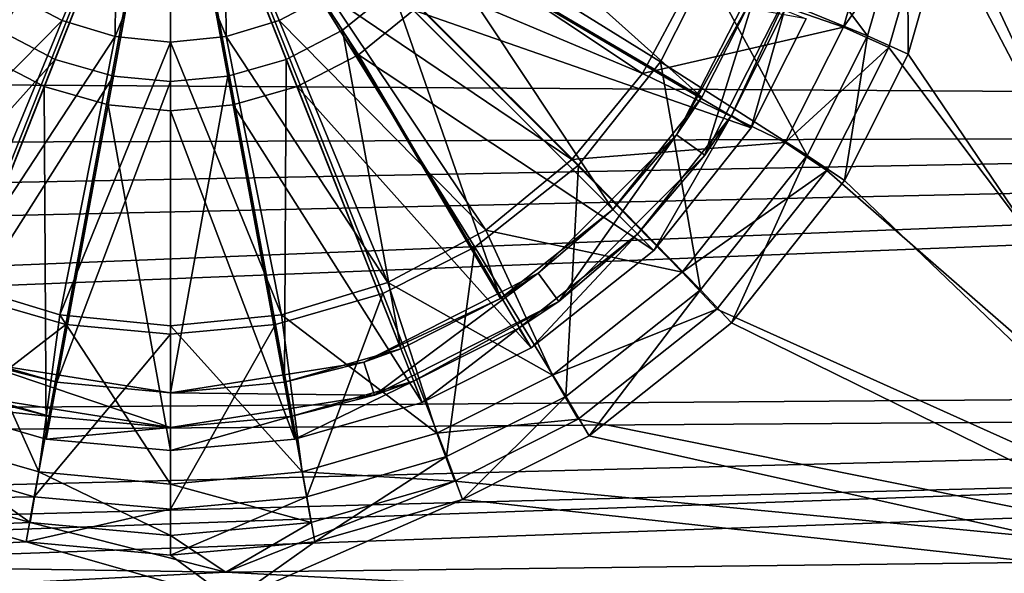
# Model space of a CAD drawing. Header units: metres. Extents: x -904 to 0, y -908 to 0.
# Tile 14 of 141: x -465 to -380, y -840 to -792. Entities that reach past the tile are written whole.
import ezdxf

# ---------------------------------------------------------------- set-up
doc = ezdxf.new("R2010")
doc.units = ezdxf.units.M

msp = doc.modelspace()

# ---------------------------------------------------------------- linework, layer by layer
at = {"layer": 'top0123417'}
for points in [[(-472.96936, -790.995361, 115.948647), (-468.228088, -794.846802, 115.948647), (-452.002167, -770.028137, 117.452507)], [(-466.841797, -792.72644, 113.182106), (-471.178009, -789.203979, 113.182106), (-452.002167, -770.028137, 114.452507)], [(-468.228088, -794.846802, 115.948647), (-462.916931, -797.598328, 115.948647), (-452.002167, -770.028137, 117.452507)], [(-461.984436, -795.242859, 113.182106), (-466.841797, -792.72644, 113.182106), (-452.002167, -770.028137, 114.452507)], [(-462.916931, -797.598328, 115.948647), (-457.397736, -799.185242, 115.948647), (-452.002167, -770.028137, 117.452507)], [(-456.936768, -796.694153, 113.182106), (-461.984436, -795.242859, 113.182106), (-452.002167, -770.028137, 114.452507)], [(-457.397736, -799.185242, 115.948647), (-452.002167, -799.680237, 115.948647), (-452.002167, -770.028137, 117.452507)], [(-452.002167, -797.146912, 113.182106), (-456.936768, -796.694153, 113.182106), (-452.002167, -770.028137, 114.452507)], [(-452.002167, -799.680237, 115.948647), (-446.606567, -799.185242, 115.948647), (-452.002167, -770.028137, 117.452507)], [(-446.606567, -799.185242, 115.948647), (-441.087372, -797.598328, 115.948647), (-452.002167, -770.028137, 117.452507)], [(-441.087372, -797.598328, 115.948647), (-435.776215, -794.846802, 115.948647), (-452.002167, -770.028137, 117.452507)], [(-435.776215, -794.846802, 115.948647), (-431.034943, -790.995361, 115.948647), (-452.002167, -770.028137, 117.452507)], [(-432.826294, -789.203979, 113.182106), (-437.162506, -792.72644, 113.182106), (-452.002167, -770.028137, 114.452507)], [(-437.162506, -792.72644, 113.182106), (-442.019897, -795.242859, 113.182106), (-452.002167, -770.028137, 114.452507)], [(-442.019897, -795.242859, 113.182106), (-447.067535, -796.694153, 113.182106), (-452.002167, -770.028137, 114.452507)], [(-447.067535, -796.694153, 113.182106), (-452.002167, -797.146912, 113.182106), (-452.002167, -770.028137, 114.452507)], [(-406.130859, -798.52063, 109.382042), (-429.303864, -784.867798, 113.182106), (-426.787445, -780.010376, 113.182106)], [(-401.793427, -789.904785, 109.382042), (-406.130859, -798.52063, 109.382042), (-426.787445, -780.010376, 113.182106)], [(-413.81839, -808.211914, 109.382042), (-432.826294, -789.203979, 113.182106), (-429.303864, -784.867798, 113.182106)], [(-406.130859, -798.52063, 109.382042), (-413.81839, -808.211914, 109.382042), (-429.303864, -784.867798, 113.182106)], [(-431.034943, -790.995361, 115.948647), (-401.88205, -801.156372, 111.452507), (-427.183472, -786.254089, 115.948647)], [(-401.88205, -801.156372, 111.452507), (-397.144501, -791.745239, 111.452507), (-427.183472, -786.254089, 115.948647)], [(-408.315247, -801.768555, 101.509148), (-401.793427, -789.904785, 109.382042), (-400.645111, -786.715027, 101.509148)], [(-400.645111, -786.715027, 101.509148), (-405.888184, -803.53186, 101.509148), (-408.315247, -801.768555, 101.509148)], [(-397.791931, -787.64209, 101.509148), (-405.888184, -803.53186, 101.509148), (-400.645111, -786.715027, 101.509148)], [(-405.888184, -803.53186, 101.509148), (-397.791931, -787.64209, 101.509148), (-403.581543, -800.102112, 108.797256)], [(-403.581543, -800.102112, 108.797256), (-397.791931, -787.64209, 101.509148), (-399.004028, -791.009094, 108.797256)], [(-423.509644, -815.899414, 109.382042), (-437.162506, -792.72644, 113.182106), (-432.826294, -789.203979, 113.182106)], [(-413.81839, -808.211914, 109.382042), (-423.509644, -815.899414, 109.382042), (-432.826294, -789.203979, 113.182106)], [(-408.315247, -801.768555, 101.509148), (-406.130859, -798.52063, 109.382042), (-401.793427, -789.904785, 109.382042)], [(-435.776215, -794.846802, 115.948647), (-410.282898, -811.747375, 111.452507), (-431.034943, -790.995361, 115.948647)], [(-410.282898, -811.747375, 111.452507), (-401.88205, -801.156372, 111.452507), (-431.034943, -790.995361, 115.948647)], [(-403.581543, -800.102112, 108.797256), (-399.004028, -791.009094, 108.797256), (-401.88205, -801.156372, 108.389137)], [(-399.004028, -791.009094, 108.797256), (-397.144501, -791.745239, 108.389137), (-401.88205, -801.156372, 108.389137)], [(-401.88205, -801.156372, 108.389137), (-397.144501, -791.745239, 108.389137), (-401.88205, -801.156372, 111.452507)], [(-401.88205, -801.156372, 111.452507), (-397.144501, -791.745239, 108.389137), (-397.144501, -791.745239, 111.452507)], [(-480.49469, -815.899414, 109.382042), (-466.841797, -792.72644, 113.182106), (-461.984436, -795.242859, 113.182106)], [(-432.125488, -820.236877, 109.382042), (-442.019897, -795.242859, 113.182106), (-437.162506, -792.72644, 113.182106)], [(-423.509644, -815.899414, 109.382042), (-432.125488, -820.236877, 109.382042), (-437.162506, -792.72644, 113.182106)], [(-471.878845, -820.236877, 109.382042), (-480.49469, -815.899414, 109.382042), (-461.984436, -795.242859, 113.182106)], [(-468.228088, -794.846802, 115.948647), (-473.719238, -824.885803, 111.452507), (-462.916931, -797.598328, 115.948647)], [(-471.878845, -820.236877, 109.382042), (-461.984436, -795.242859, 113.182106), (-456.936768, -796.694153, 113.182106)], [(-442.175842, -823.126587, 109.382042), (-447.067535, -796.694153, 113.182106), (-442.019897, -795.242859, 113.182106)], [(-432.125488, -820.236877, 109.382042), (-442.175842, -823.126587, 109.382042), (-442.019897, -795.242859, 113.182106)], [(-441.087372, -797.598328, 115.948647), (-420.873901, -820.148254, 111.452507), (-435.776215, -794.846802, 115.948647)], [(-420.873901, -820.148254, 111.452507), (-410.282898, -811.747375, 111.452507), (-435.776215, -794.846802, 115.948647)], [(-461.828461, -823.126587, 109.382042), (-471.878845, -820.236877, 109.382042), (-456.936768, -796.694153, 113.182106)], [(-461.828461, -823.126587, 109.382042), (-456.936768, -796.694153, 113.182106), (-452.002167, -797.146912, 113.182106)], [(-452.002167, -824.028137, 109.382042), (-461.828461, -823.126587, 109.382042), (-452.002167, -797.146912, 113.182106)], [(-442.175842, -823.126587, 109.382042), (-452.002167, -824.028137, 109.382042), (-447.067535, -796.694153, 113.182106)], [(-452.002167, -824.028137, 109.382042), (-452.002167, -797.146912, 113.182106), (-447.067535, -796.694153, 113.182106)], [(-473.719238, -824.885803, 111.452507), (-462.738312, -828.04303, 111.452507), (-462.916931, -797.598328, 115.948647)], [(-462.916931, -797.598328, 115.948647), (-462.738312, -828.04303, 111.452507), (-457.397736, -799.185242, 115.948647)], [(-446.606567, -799.185242, 115.948647), (-430.285065, -824.885803, 111.452507), (-441.087372, -797.598328, 115.948647)], [(-430.285065, -824.885803, 111.452507), (-420.873901, -820.148254, 111.452507), (-441.087372, -797.598328, 115.948647)], [(-413.81839, -808.211914, 109.382042), (-406.130859, -798.52063, 109.382042), (-408.315247, -801.768555, 101.509148)], [(-462.738312, -828.04303, 111.452507), (-452.002167, -829.028076, 111.452507), (-457.397736, -799.185242, 115.948647)], [(-457.397736, -799.185242, 115.948647), (-452.002167, -829.028076, 111.452507), (-452.002167, -799.680237, 115.948647)], [(-452.002167, -799.680237, 115.948647), (-441.265991, -828.04303, 111.452507), (-446.606567, -799.185242, 115.948647)], [(-452.002167, -829.028076, 111.452507), (-441.265991, -828.04303, 111.452507), (-452.002167, -799.680237, 115.948647)], [(-441.265991, -828.04303, 111.452507), (-430.285065, -824.885803, 111.452507), (-446.606567, -799.185242, 115.948647)], [(-411.697083, -810.333191, 108.797256), (-403.581543, -800.102112, 108.797256), (-410.282898, -811.747375, 108.389137)], [(-411.697083, -810.333191, 108.797256), (-405.888184, -803.53186, 101.509148), (-403.581543, -800.102112, 108.797256)], [(-403.581543, -800.102112, 108.797256), (-401.88205, -801.156372, 108.389137), (-410.282898, -811.747375, 108.389137)], [(-410.282898, -811.747375, 108.389137), (-401.88205, -801.156372, 108.389137), (-410.282898, -811.747375, 111.452507)], [(-410.282898, -811.747375, 111.452507), (-401.88205, -801.156372, 108.389137), (-401.88205, -801.156372, 111.452507)], [(-420.261749, -813.715027, 101.509148), (-413.81839, -808.211914, 109.382042), (-408.315247, -801.768555, 101.509148)], [(-408.315247, -801.768555, 101.509148), (-418.498383, -816.14209, 101.509148), (-420.261749, -813.715027, 101.509148)], [(-405.888184, -803.53186, 101.509148), (-418.498383, -816.14209, 101.509148), (-408.315247, -801.768555, 101.509148)], [(-418.498383, -816.14209, 101.509148), (-405.888184, -803.53186, 101.509148), (-411.697083, -810.333191, 108.797256)], [(-423.509644, -815.899414, 109.382042), (-413.81839, -808.211914, 109.382042), (-420.261749, -813.715027, 101.509148)], [(-421.928162, -818.44873, 108.797256), (-411.697083, -810.333191, 108.797256), (-420.873901, -820.148254, 108.389137)], [(-421.928162, -818.44873, 108.797256), (-418.498383, -816.14209, 101.509148), (-411.697083, -810.333191, 108.797256)], [(-411.697083, -810.333191, 108.797256), (-410.282898, -811.747375, 108.389137), (-420.873901, -820.148254, 108.389137)], [(-420.873901, -820.148254, 108.389137), (-410.282898, -811.747375, 108.389137), (-420.873901, -820.148254, 111.452507)], [(-420.873901, -820.148254, 111.452507), (-410.282898, -811.747375, 108.389137), (-410.282898, -811.747375, 111.452507)], [(-435.315247, -821.385193, 101.509148), (-423.509644, -815.899414, 109.382042), (-420.261749, -813.715027, 101.509148)], [(-420.261749, -813.715027, 101.509148), (-434.388184, -824.238342, 101.509148), (-435.315247, -821.385193, 101.509148)], [(-418.498383, -816.14209, 101.509148), (-434.388184, -824.238342, 101.509148), (-420.261749, -813.715027, 101.509148)], [(-435.315247, -821.385193, 101.509148), (-432.125488, -820.236877, 109.382042), (-423.509644, -815.899414, 109.382042)], [(-434.388184, -824.238342, 101.509148), (-418.498383, -816.14209, 101.509148), (-431.02121, -823.026245, 108.797256)], [(-418.498383, -816.14209, 101.509148), (-421.928162, -818.44873, 108.797256), (-431.02121, -823.026245, 108.797256)], [(-431.02121, -823.026245, 108.797256), (-421.928162, -818.44873, 108.797256), (-430.285065, -824.885803, 108.389137)], [(-421.928162, -818.44873, 108.797256), (-420.873901, -820.148254, 108.389137), (-430.285065, -824.885803, 108.389137)], [(-471.878845, -820.236877, 109.382042), (-461.828461, -823.126587, 109.382042), (-468.689087, -821.385193, 101.509148)], [(-442.175842, -823.126587, 109.382042), (-432.125488, -820.236877, 109.382042), (-435.315247, -821.385193, 101.509148)], [(-430.285065, -824.885803, 108.389137), (-420.873901, -820.148254, 108.389137), (-430.285065, -824.885803, 111.452507)], [(-430.285065, -824.885803, 111.452507), (-420.873901, -820.148254, 108.389137), (-420.873901, -820.148254, 111.452507)], [(-452.002167, -827.028137, 101.509148), (-469.616119, -824.238342, 101.509148), (-468.689087, -821.385193, 101.509148)], [(-468.689087, -821.385193, 101.509148), (-461.828461, -823.126587, 109.382042), (-452.002167, -824.028137, 101.509148)], [(-452.002167, -827.028137, 101.509148), (-468.689087, -821.385193, 101.509148), (-452.002167, -824.028137, 101.509148)], [(-452.002167, -824.028137, 101.509148), (-442.175842, -823.126587, 109.382042), (-435.315247, -821.385193, 101.509148)], [(-434.388184, -824.238342, 101.509148), (-452.002167, -824.028137, 101.509148), (-435.315247, -821.385193, 101.509148)], [(-472.983093, -823.026245, 108.797256), (-462.37439, -826.076477, 108.797256), (-473.719238, -824.885803, 108.389137)], [(-472.983093, -823.026245, 108.797256), (-469.616119, -824.238342, 101.509148), (-462.37439, -826.076477, 108.797256)], [(-461.828461, -823.126587, 109.382042), (-452.002167, -824.028137, 109.382042), (-452.002167, -824.028137, 101.509148)], [(-452.002167, -824.028137, 101.509148), (-452.002167, -824.028137, 109.382042), (-442.175842, -823.126587, 109.382042)], [(-441.629944, -826.076477, 108.797256), (-431.02121, -823.026245, 108.797256), (-441.265991, -828.04303, 108.389137)], [(-434.388184, -824.238342, 101.509148), (-431.02121, -823.026245, 108.797256), (-441.629944, -826.076477, 108.797256)], [(-431.02121, -823.026245, 108.797256), (-430.285065, -824.885803, 108.389137), (-441.265991, -828.04303, 108.389137)], [(-469.616119, -824.238342, 101.509148), (-452.002167, -827.028137, 101.509148), (-462.37439, -826.076477, 108.797256)], [(-434.388184, -824.238342, 101.509148), (-452.002167, -827.028137, 101.509148), (-452.002167, -824.028137, 101.509148)], [(-452.002167, -827.028137, 101.509148), (-434.388184, -824.238342, 101.509148), (-441.629944, -826.076477, 108.797256)], [(-462.37439, -826.076477, 108.797256), (-462.738312, -828.04303, 108.389137), (-473.719238, -824.885803, 108.389137)], [(-473.719238, -824.885803, 108.389137), (-462.738312, -828.04303, 108.389137), (-473.719238, -824.885803, 111.452507)], [(-473.719238, -824.885803, 111.452507), (-462.738312, -828.04303, 108.389137), (-462.738312, -828.04303, 111.452507)], [(-441.265991, -828.04303, 108.389137), (-430.285065, -824.885803, 108.389137), (-441.265991, -828.04303, 111.452507)], [(-441.265991, -828.04303, 111.452507), (-430.285065, -824.885803, 108.389137), (-430.285065, -824.885803, 111.452507)], [(-462.37439, -826.076477, 108.797256), (-452.002167, -827.028137, 108.797256), (-462.738312, -828.04303, 108.389137)], [(-462.37439, -826.076477, 108.797256), (-452.002167, -827.028137, 101.509148), (-452.002167, -827.028137, 108.797256)], [(-452.002167, -827.028137, 108.797256), (-441.629944, -826.076477, 108.797256), (-452.002167, -829.028076, 108.389137)], [(-441.629944, -826.076477, 108.797256), (-441.265991, -828.04303, 108.389137), (-452.002167, -829.028076, 108.389137)], [(-452.002167, -827.028137, 101.509148), (-441.629944, -826.076477, 108.797256), (-452.002167, -827.028137, 108.797256)], [(-452.002167, -827.028137, 108.797256), (-452.002167, -829.028076, 108.389137), (-462.738312, -828.04303, 108.389137)], [(-462.738312, -828.04303, 108.389137), (-452.002167, -829.028076, 111.452507), (-462.738312, -828.04303, 111.452507)], [(-462.738312, -828.04303, 108.389137), (-452.002167, -829.028076, 108.389137), (-452.002167, -829.028076, 111.452507)], [(-452.002167, -829.028076, 108.389137), (-441.265991, -828.04303, 111.452507), (-452.002167, -829.028076, 111.452507)], [(-452.002167, -829.028076, 108.389137), (-441.265991, -828.04303, 108.389137), (-441.265991, -828.04303, 111.452507)]]:
    msp.add_3dface(points, dxfattribs=at)
at = {"layer": 'top0123458'}
for points in [[(-67.241051, -723.909851, 106.525017), (-221.515747, -834.223022, 103.636368), (-388.329742, -744.40271, 105.988396)], [(-220.562698, -832.040527, 106.69455), (-69.371925, -726.89624, 109.447845), (-389.989258, -745.137939, 108.970169)], [(-388.329742, -744.40271, 105.988396), (-221.515747, -834.223022, 103.636368), (-266.758728, -837.09552, 103.56115)], [(-266.758728, -837.09552, 103.56115), (-384.665161, -757.143738, 105.654755), (-388.329742, -744.40271, 105.988396)], [(-264.821167, -834.755127, 106.623459), (-389.989258, -745.137939, 108.970169), (-386.420197, -757.546936, 108.645226)], [(-264.821167, -834.755127, 106.623459), (-220.562698, -832.040527, 106.69455), (-389.989258, -745.137939, 108.970169)], [(-383.521851, -769.60083, 105.32856), (-384.665161, -757.143738, 105.654755), (-266.758728, -837.09552, 103.56115)], [(-386.420197, -757.546936, 108.645226), (-385.306641, -769.679321, 108.32753), (-311.489899, -836.953796, 106.565887)], [(-311.489899, -836.953796, 106.565887), (-264.821167, -834.755127, 106.623459), (-386.420197, -757.546936, 108.645226)], [(-494.297943, -795.458557, 89.074699), (-498.298676, -787.514771, 89.282715), (-452.00235, -769.192566, 89.738754)], [(-487.210724, -804.389526, 88.840836), (-494.297943, -795.458557, 89.074699), (-452.00235, -769.192566, 89.738754)], [(-478.276703, -811.474304, 88.655312), (-487.210724, -804.389526, 88.840836), (-452.00235, -769.192566, 89.738754)], [(-470.33017, -815.473694, 88.550591), (-478.276703, -811.474304, 88.655312), (-452.00235, -769.192566, 89.738754)], [(-461.062958, -818.137268, 88.480843), (-470.33017, -815.473694, 88.550591), (-452.00235, -769.192566, 89.738754)], [(-452.00235, -818.968323, 88.459076), (-461.062958, -818.137268, 88.480843), (-452.00235, -769.192566, 89.738754)], [(-405.705994, -787.514771, 89.282715), (-409.706726, -795.458557, 89.074699), (-452.00235, -769.192566, 89.738754)], [(-409.706726, -795.458557, 89.074699), (-416.793945, -804.389526, 88.840836), (-452.00235, -769.192566, 89.738754)], [(-416.793945, -804.389526, 88.840836), (-425.727966, -811.474304, 88.655312), (-452.00235, -769.192566, 89.738754)], [(-425.727966, -811.474304, 88.655312), (-433.6745, -815.473694, 88.550591), (-452.00235, -769.192566, 89.738754)], [(-433.6745, -815.473694, 88.550591), (-442.941711, -818.137268, 88.480843), (-452.00235, -769.192566, 89.738754)], [(-442.941711, -818.137268, 88.480843), (-452.00235, -818.968323, 88.459076), (-452.00235, -769.192566, 89.738754)], [(-385.306641, -769.679321, 108.32753), (-386.420197, -781.811707, 108.009834), (-311.489899, -836.953796, 106.565887)], [(-384.665161, -782.057861, 105.002357), (-383.521851, -769.60083, 105.32856), (-312.000671, -839.306641, 103.50325)], [(-312.000671, -839.306641, 103.50325), (-383.521851, -769.60083, 105.32856), (-266.758728, -837.09552, 103.56115)], [(-405.705994, -787.514771, 89.282715), (-403.041473, -778.250732, 89.525307), (-391.845978, -793.225098, 97.742462)], [(-403.041473, -778.250732, 89.525307), (-388.383759, -781.187622, 98.057671), (-391.845978, -793.225098, 97.742462)], [(-456.687561, -780.581543, 92.447395), (-465.609528, -789.630127, 92.216286), (-461.373322, -791.893311, 92.157021)], [(-456.78241, -793.2854, 92.120567), (-456.687561, -780.581543, 92.447395), (-461.373322, -791.893311, 92.157021)], [(-452.00235, -781.512939, 92.423004), (-456.687561, -780.581543, 92.447395), (-456.78241, -793.2854, 92.120567)], [(-447.22226, -793.2854, 92.120567), (-447.317139, -780.581543, 92.447395), (-452.00235, -781.512939, 92.423004)], [(-447.22226, -793.2854, 92.120567), (-442.631348, -791.893311, 92.157021), (-447.317139, -780.581543, 92.447395)], [(-442.631348, -791.893311, 92.157021), (-438.395142, -789.630127, 92.216286), (-447.317139, -780.581543, 92.447395)], [(-393.921967, -792.460449, 99.938263), (-390.579224, -780.838379, 100.242592), (-406.742371, -788.008972, 92.270424)], [(-386.420197, -781.811707, 108.009834), (-390.579224, -780.838379, 100.242592), (-393.921967, -792.460449, 99.938263)], [(-391.845978, -793.225098, 97.742462), (-388.383759, -781.187622, 98.057671), (-388.329742, -794.79895, 104.668724)], [(-388.383759, -781.187622, 98.057671), (-384.665161, -782.057861, 105.002357), (-388.329742, -794.79895, 104.668724)], [(-452.00235, -793.756226, 92.108246), (-452.00235, -781.512939, 92.423004), (-456.78241, -793.2854, 92.120567)], [(-452.00235, -793.756226, 92.108246), (-447.22226, -793.2854, 92.120567), (-452.00235, -781.512939, 92.423004)], [(-389.989258, -794.220703, 107.684891), (-386.420197, -781.811707, 108.009834), (-393.921967, -792.460449, 99.938263)], [(-386.420197, -781.811707, 108.009834), (-389.989258, -794.220703, 107.684891), (-356.824402, -838.442627, 106.526901)], [(-388.329742, -794.79895, 104.668724), (-384.665161, -782.057861, 105.002357), (-357.136627, -840.85498, 103.4627)], [(-311.489899, -836.953796, 106.565887), (-386.420197, -781.811707, 108.009834), (-356.824402, -838.442627, 106.526901)], [(-357.136627, -840.85498, 103.4627), (-384.665161, -782.057861, 105.002357), (-312.000671, -839.306641, 103.50325)], [(-434.682251, -786.583984, 92.296051), (-411.269043, -796.476135, 92.048698), (-431.638611, -782.876892, 92.393127)], [(-431.638611, -782.876892, 92.393127), (-411.269043, -796.476135, 92.048698), (-406.742371, -788.008972, 92.270424)], [(-417.361237, -803.897766, 91.854362), (-434.682251, -786.583984, 92.296051), (-438.395142, -789.630127, 92.216286)], [(-417.361237, -803.897766, 91.854362), (-411.269043, -796.476135, 92.048698), (-434.682251, -786.583984, 92.296051)], [(-393.921967, -792.460449, 99.938263), (-406.742371, -788.008972, 92.270424), (-411.269043, -796.476135, 92.048698)], [(-409.706726, -795.458557, 89.074699), (-405.705994, -787.514771, 89.282715), (-397.03952, -803.539185, 97.472374)], [(-405.705994, -787.514771, 89.282715), (-391.845978, -793.225098, 97.742462), (-397.03952, -803.539185, 97.472374)], [(-461.373322, -791.893311, 92.157021), (-465.609528, -789.630127, 92.216286), (-479.219818, -809.988586, 91.694862)], [(-424.784851, -809.988586, 91.694862), (-438.395142, -789.630127, 92.216286), (-442.631348, -791.893311, 92.157021)], [(-424.784851, -809.988586, 91.694862), (-417.361237, -803.897766, 91.854362), (-438.395142, -789.630127, 92.216286)], [(-470.750153, -814.514465, 91.576347), (-461.373322, -791.893311, 92.157021), (-479.219818, -809.988586, 91.694862)], [(-456.78241, -793.2854, 92.120567), (-461.373322, -791.893311, 92.157021), (-470.750153, -814.514465, 91.576347)], [(-433.254547, -814.514465, 91.576347), (-442.631348, -791.893311, 92.157021), (-447.22226, -793.2854, 92.120567)], [(-433.254547, -814.514465, 91.576347), (-424.784851, -809.988586, 91.694862), (-442.631348, -791.893311, 92.157021)], [(-398.936859, -802.419556, 99.677475), (-393.921967, -792.460449, 99.938263), (-411.269043, -796.476135, 92.048698)], [(-389.989258, -794.220703, 107.684891), (-393.921967, -792.460449, 99.938263), (-398.936859, -802.419556, 99.677475)], [(-461.559906, -817.301514, 91.503372), (-456.78241, -793.2854, 92.120567), (-470.750153, -814.514465, 91.576347)], [(-452.00235, -793.756226, 92.108246), (-456.78241, -793.2854, 92.120567), (-461.559906, -817.301514, 91.503372)], [(-452.00235, -818.242615, 91.478729), (-452.00235, -793.756226, 92.108246), (-461.559906, -817.301514, 91.503372)], [(-442.444794, -817.301453, 91.503372), (-447.22226, -793.2854, 92.120567), (-452.00235, -793.756226, 92.108246)], [(-452.00235, -818.242615, 91.478729), (-442.444794, -817.301453, 91.503372), (-452.00235, -793.756226, 92.108246)], [(-442.444794, -817.301453, 91.503372), (-433.254547, -814.514465, 91.576347), (-447.22226, -793.2854, 92.120567)], [(-397.03952, -803.539185, 97.472374), (-391.845978, -793.225098, 97.742462), (-393.825928, -805.714355, 104.382889)], [(-391.845978, -793.225098, 97.742462), (-388.329742, -794.79895, 104.668724), (-393.825928, -805.714355, 104.382889)], [(-395.34259, -804.852356, 107.406494), (-389.989258, -794.220703, 107.684891), (-398.936859, -802.419556, 99.677475)], [(-356.824402, -838.442627, 106.526901), (-389.989258, -794.220703, 107.684891), (-395.34259, -804.852356, 107.406494)], [(-393.825928, -805.714355, 104.382889), (-388.329742, -794.79895, 104.668724), (-357.136627, -840.85498, 103.4627)], [(-416.793945, -804.389526, 88.840836), (-409.706726, -795.458557, 89.074699), (-406.253418, -815.151733, 97.168289)], [(-409.706726, -795.458557, 89.074699), (-397.03952, -803.539185, 97.472374), (-406.253418, -815.151733, 97.168289)], [(-398.936859, -802.419556, 99.677475), (-411.269043, -796.476135, 92.048698), (-417.361237, -803.897766, 91.854362)], [(-407.832184, -813.630432, 99.383904), (-398.936859, -802.419556, 99.677475), (-417.361237, -803.897766, 91.854362)], [(-395.34259, -804.852356, 107.406494), (-398.936859, -802.419556, 99.677475), (-407.832184, -813.630432, 99.383904)], [(-407.832184, -813.630432, 99.383904), (-417.361237, -803.897766, 91.854362), (-424.784851, -809.988586, 91.694862)], [(-406.253418, -815.151733, 97.168289), (-397.03952, -803.539185, 97.472374), (-403.579315, -818.007263, 104.060989)], [(-397.03952, -803.539185, 97.472374), (-393.825928, -805.714355, 104.382889), (-403.579315, -818.007263, 104.060989)], [(-425.727966, -811.474304, 88.655312), (-416.793945, -804.389526, 88.840836), (-417.869965, -824.362488, 96.927101)], [(-416.793945, -804.389526, 88.840836), (-406.253418, -815.151733, 97.168289), (-417.869965, -824.362488, 96.927101)], [(-404.84137, -816.824158, 107.093002), (-395.34259, -804.852356, 107.406494), (-407.832184, -813.630432, 99.383904)], [(-395.34259, -804.852356, 107.406494), (-404.84137, -816.824158, 107.093002), (-356.824402, -838.442627, 106.526901)], [(-403.579315, -818.007263, 104.060989), (-393.825928, -805.714355, 104.382889), (-357.136627, -840.85498, 103.4627)], [(-419.046936, -822.522705, 99.151054), (-424.784851, -809.988586, 91.694862), (-433.254547, -814.514465, 91.576347)], [(-419.046936, -822.522705, 99.151054), (-407.832184, -813.630432, 99.383904), (-424.784851, -809.988586, 91.694862)], [(-433.6745, -815.473694, 88.550591), (-425.727966, -811.474304, 88.655312), (-428.187592, -829.55426, 96.791145)], [(-425.727966, -811.474304, 88.655312), (-417.869965, -824.362488, 96.927101), (-428.187592, -829.55426, 96.791145)], [(-404.84137, -816.824158, 107.093002), (-407.832184, -813.630432, 99.383904), (-419.046936, -822.522705, 99.151054)], [(-470.750153, -814.514465, 91.576347), (-474.995239, -827.535889, 99.019775), (-463.369202, -830.877502, 98.932274)], [(-461.559906, -817.301514, 91.503372), (-470.750153, -814.514465, 91.576347), (-463.369202, -830.877502, 98.932274)], [(-429.00943, -827.535889, 99.019775), (-433.254547, -814.514465, 91.576347), (-442.444794, -817.301453, 91.503372)], [(-429.00943, -827.535889, 99.019775), (-419.046936, -822.522705, 99.151054), (-433.254547, -814.514465, 91.576347)], [(-417.869965, -824.362488, 96.927101), (-406.253418, -815.151733, 97.168289), (-415.876404, -827.757324, 103.805679)], [(-406.253418, -815.151733, 97.168289), (-403.579315, -818.007263, 104.060989), (-415.876404, -827.757324, 103.805679)], [(-475.817078, -829.55426, 96.791145), (-470.33017, -815.473694, 88.550591), (-461.062958, -818.137268, 88.480843)], [(-442.941711, -818.137268, 88.480843), (-433.6745, -815.473694, 88.550591), (-440.229187, -833.015259, 96.700516)], [(-433.6745, -815.473694, 88.550591), (-428.187592, -829.55426, 96.791145), (-440.229187, -833.015259, 96.700516)], [(-416.817261, -826.319641, 106.844353), (-404.84137, -816.824158, 107.093002), (-419.046936, -822.522705, 99.151054)], [(-356.824402, -838.442627, 106.526901), (-404.84137, -816.824158, 107.093002), (-416.817261, -826.319641, 106.844353)], [(-461.559906, -817.301514, 91.503372), (-463.369202, -830.877502, 98.932274), (-452.00235, -831.920044, 98.904976)], [(-452.00235, -818.242615, 91.478729), (-461.559906, -817.301514, 91.503372), (-452.00235, -831.920044, 98.904976)], [(-440.635468, -830.877502, 98.932274), (-442.444794, -817.301453, 91.503372), (-452.00235, -818.242615, 91.478729)], [(-440.635468, -830.877502, 98.932274), (-429.00943, -827.535889, 99.019775), (-442.444794, -817.301453, 91.503372)], [(-463.775513, -833.015259, 96.700516), (-475.817078, -829.55426, 96.791145), (-461.062958, -818.137268, 88.480843)], [(-463.775513, -833.015259, 96.700516), (-461.062958, -818.137268, 88.480843), (-452.00235, -818.968323, 88.459076)], [(-452.00235, -818.968323, 88.459076), (-442.941711, -818.137268, 88.480843), (-452.00235, -834.095093, 96.672241)], [(-442.941711, -818.137268, 88.480843), (-440.229187, -833.015259, 96.700516), (-452.00235, -834.095093, 96.672241)], [(-452.00235, -831.920044, 98.904976), (-440.635468, -830.877502, 98.932274), (-452.00235, -818.242615, 91.478729)], [(-357.136627, -840.85498, 103.4627), (-415.876404, -827.757324, 103.805679), (-403.579315, -818.007263, 104.060989)], [(-452.00235, -834.095093, 96.672241), (-463.775513, -833.015259, 96.700516), (-452.00235, -818.968323, 88.459076)], [(-416.817261, -826.319641, 106.844353), (-419.046936, -822.522705, 99.151054), (-429.00943, -827.535889, 99.019775)], [(-428.187592, -829.55426, 96.791145), (-417.869965, -824.362488, 96.927101), (-426.795593, -833.251587, 103.661804)], [(-417.869965, -824.362488, 96.927101), (-415.876404, -827.757324, 103.805679), (-426.795593, -833.251587, 103.661804)], [(-427.452545, -831.671204, 106.704216), (-416.817261, -826.319641, 106.844353), (-429.00943, -827.535889, 99.019775)], [(-427.452545, -831.671204, 106.704216), (-356.824402, -838.442627, 106.526901), (-416.817261, -826.319641, 106.844353)], [(-474.995239, -827.535889, 99.019775), (-476.552124, -831.671204, 106.704216), (-464.138885, -835.239014, 106.610786)], [(-463.369202, -830.877502, 98.932274), (-474.995239, -827.535889, 99.019775), (-464.138885, -835.239014, 106.610786)], [(-427.452545, -831.671204, 106.704216), (-429.00943, -827.535889, 99.019775), (-440.635468, -830.877502, 98.932274)], [(-426.795593, -833.251587, 103.661804), (-415.876404, -827.757324, 103.805679), (-357.136627, -840.85498, 103.4627)], [(-477.209106, -833.251587, 103.661804), (-475.817078, -829.55426, 96.791145), (-463.775513, -833.015259, 96.700516)], [(-440.229187, -833.015259, 96.700516), (-428.187592, -829.55426, 96.791145), (-439.541016, -836.914917, 103.56588)], [(-428.187592, -829.55426, 96.791145), (-426.795593, -833.251587, 103.661804), (-439.541016, -836.914917, 103.56588)], [(-463.369202, -830.877502, 98.932274), (-464.138885, -835.239014, 106.610786), (-452.00235, -836.352173, 106.581642)], [(-452.00235, -831.920044, 98.904976), (-463.369202, -830.877502, 98.932274), (-452.00235, -836.352173, 106.581642)], [(-439.865814, -835.239014, 106.610786), (-440.635468, -830.877502, 98.932274), (-452.00235, -831.920044, 98.904976)], [(-439.865814, -835.239014, 106.610786), (-427.452545, -831.671204, 106.704216), (-440.635468, -830.877502, 98.932274)], [(-464.138885, -835.239014, 106.610786), (-476.552124, -831.671204, 106.704216), (-535.732666, -838.164734, 106.53418)], [(-452.00235, -836.352173, 106.581642), (-439.865814, -835.239014, 106.610786), (-452.00235, -831.920044, 98.904976)], [(-439.865814, -835.239014, 106.610786), (-447.244293, -839.525024, 106.498558), (-427.452545, -831.671204, 106.704216)], [(-447.244293, -839.525024, 106.498558), (-356.824402, -838.442627, 106.526901), (-427.452545, -831.671204, 106.704216)], [(-464.463654, -836.914917, 103.56588), (-477.209106, -833.251587, 103.661804), (-463.775513, -833.015259, 96.700516)], [(-464.463654, -836.914917, 103.56588), (-463.775513, -833.015259, 96.700516), (-452.00235, -834.095093, 96.672241)], [(-452.00235, -834.095093, 96.672241), (-440.229187, -833.015259, 96.700516), (-452.00235, -838.057861, 103.53595)], [(-440.229187, -833.015259, 96.700516), (-439.541016, -836.914917, 103.56588), (-452.00235, -838.057861, 103.53595)], [(-464.463654, -836.914917, 103.56588), (-535.015198, -840.575012, 103.470032), (-477.209106, -833.251587, 103.661804)], [(-439.541016, -836.914917, 103.56588), (-426.795593, -833.251587, 103.661804), (-446.703979, -841.986023, 103.433083)], [(-446.703979, -841.986023, 103.433083), (-426.795593, -833.251587, 103.661804), (-357.136627, -840.85498, 103.4627)], [(-452.00235, -838.057861, 103.53595), (-464.463654, -836.914917, 103.56588), (-452.00235, -834.095093, 96.672241)], [(-447.244293, -839.525024, 106.498558), (-464.138885, -835.239014, 106.610786), (-535.732666, -838.164734, 106.53418)], [(-452.00235, -836.352173, 106.581642), (-464.138885, -835.239014, 106.610786), (-447.244293, -839.525024, 106.498558)], [(-439.865814, -835.239014, 106.610786), (-452.00235, -836.352173, 106.581642), (-447.244293, -839.525024, 106.498558)], [(-446.703979, -841.986023, 103.433083), (-535.015198, -840.575012, 103.470032), (-464.463654, -836.914917, 103.56588)], [(-452.00235, -838.057861, 103.53595), (-446.703979, -841.986023, 103.433083), (-464.463654, -836.914917, 103.56588)], [(-452.00235, -838.057861, 103.53595), (-439.541016, -836.914917, 103.56588), (-446.703979, -841.986023, 103.433083)], [(-447.244293, -839.525024, 106.498558), (-535.732666, -838.164734, 106.53418), (-539.982422, -844.277161, 134.349136)], [(-354.147522, -844.417358, 134.32843), (-356.824402, -838.442627, 106.526901), (-447.244293, -839.525024, 106.498558)], [(-354.147522, -844.417358, 134.32843), (-447.244293, -839.525024, 106.498558), (-539.982422, -844.277161, 134.349136)]]:
    msp.add_3dface(points, dxfattribs=at)
at = {"layer": 'top0123459'}
for points in [[(-130.859543, -799.576477, 2124.210693), (-815.512573, -795.266968, 2128.132813), (-164.589264, -772.242615, 2146.695068)], [(-815.512573, -795.266968, 2128.132813), (-800.190857, -779.344055, 2141.366943), (-164.589264, -772.242615, 2146.695068)], [(-129.177826, -801.324829, 2126.576416), (-163.311691, -773.56012, 2149.329834), (-822.840149, -803.475952, 2124.565674)], [(-822.840149, -803.475952, 2124.565674), (-163.311691, -773.56012, 2149.329834), (-809.276306, -788.356506, 2137.898926)], [(-130.859543, -799.576477, 2124.210693), (-829.498779, -812.70166, 2111.231689), (-815.512573, -795.266968, 2128.132813)], [(-95.010384, -822.552795, 2100.313965), (-839.533081, -828.030334, 2093.728027), (-130.859543, -799.576477, 2124.210693)], [(-839.533081, -828.030334, 2093.728027), (-829.498779, -812.70166, 2111.231689), (-130.859543, -799.576477, 2124.210693)], [(-92.87767, -824.654602, 2102.378662), (-129.177826, -801.324829, 2126.576416), (-841.588074, -829.709656, 2096.332031)], [(-129.177826, -801.324829, 2126.576416), (-833.115845, -816.795166, 2111.160889), (-841.588074, -829.709656, 2096.332031)], [(-833.115845, -816.795166, 2111.160889), (-129.177826, -801.324829, 2126.576416), (-822.840149, -803.475952, 2124.565674)], [(-849.833435, -849.639465, 2063.023926), (-95.010384, -822.552795, 2100.313965), (-57.658901, -841.640808, 2075.415527)], [(-849.833435, -849.639465, 2063.023926), (-846.345764, -841.640808, 2075.415527), (-95.010384, -822.552795, 2100.313965)], [(-846.345764, -841.640808, 2075.415527), (-839.533081, -828.030334, 2093.728027), (-95.010384, -822.552795, 2100.313965)], [(-55.043732, -844.028503, 2077.158691), (-92.87767, -824.654602, 2102.378662), (-852.304321, -851.731201, 2065.280029)], [(-852.304321, -851.731201, 2065.280029), (-92.87767, -824.654602, 2102.378662), (-849.24353, -844.71228, 2076.154541)], [(-92.87767, -824.654602, 2102.378662), (-841.588074, -829.709656, 2096.332031), (-849.24353, -844.71228, 2076.154541)]]:
    msp.add_3dface(points, dxfattribs=at)

doc.saveas('drawing.dxf')
